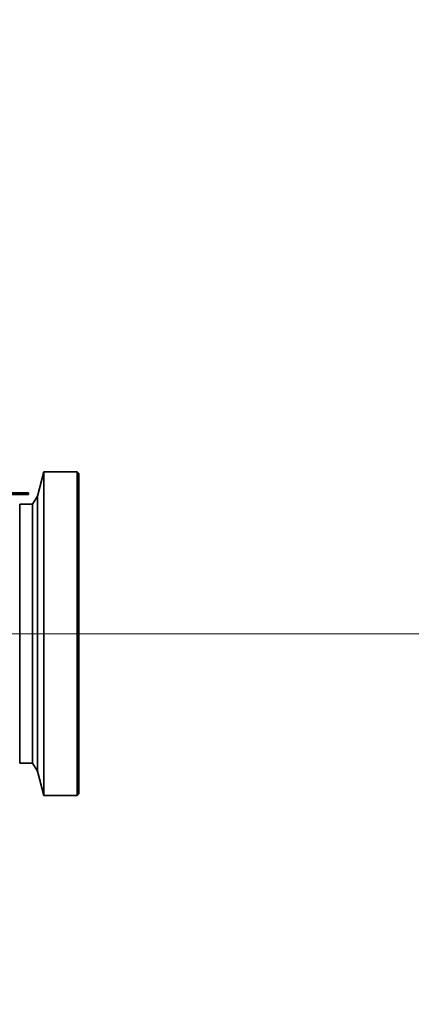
# Model space of a CAD drawing. Header units: millimetres. Extents: x 0 to 14900, y 0 to 10500.
# Tile 51 of 54: x 12658 to 12900, y 6545 to 7153. Entities that reach past the tile are written whole.
import ezdxf

# ---------------------------------------------------------------- set-up
doc = ezdxf.new("R2010")
doc.units = ezdxf.units.MM
doc.header["$LTSCALE"] = 25
doc.styles.add('SLDTEXTSTYLE0', font='TXT', dxfattribs={"width": 0.605})
doc.dimstyles.new('SLDDIMSTYLE2', dxfattribs={"dimtxt": 87.5, "dimasz": 87.5, "dimexe": 0, "dimexo": 0.0625, "dimgap": 21.875, "dimtad": 1, "dimdec": 1, "dimrnd": 1e-09, "dimzin": 12, "dimdsep": 46, "dimtxsty": 'SLDTEXTSTYLE0', "dimsah": 1, "dimcen": 0, "dimadec": 0, "dimazin": 3, "dimtfac": 1, "dimtofl": 0, "dimtmove": 0, "dimatfit": 3, "dimfxl": 1, "dimfrac": 2, "dimtolj": 1, "dimtzin": 12, "dimarcsym": 0})
doc.dimstyles.new('SLDDIMSTYLE3', dxfattribs={"dimtxt": 87.5, "dimasz": 87.5, "dimexe": 0, "dimexo": 0.0625, "dimgap": 21.875, "dimtad": 1, "dimdec": 4, "dimlfac": 25, "dimzin": 12, "dimdsep": 46, "dimtxsty": 'SLDTEXTSTYLE0', "dimsah": 1, "dimcen": 0.09, "dimadec": 1, "dimazin": 3, "dimtfac": 1, "dimtofl": 0, "dimtmove": 0, "dimatfit": 3, "dimfxl": 1, "dimfrac": 2, "dimtolj": 1, "dimtzin": 12, "dimarcsym": 0})

# ---------------------------------------------------------------- blocks, each defined once
blk = doc.blocks.new('_D_7')
at = {"color": 7, "linetype": 'Continuous', "lineweight": 0}
blk.add_line((12855.04, 8658.65), (10992.18, 6773.9), dxfattribs=at)
at = {"color": 7, "linetype": 'Continuous', "lineweight": 18}
blk.add_solid([(12855.04, 8658.65), (12784.64, 8605.2), (12802.42, 8587.63)], dxfattribs=at)
at = {"color": 7, "linetype": 'Continuous', "lineweight": 18, "insert": (11717.78, 7668.36), "char_height": 87.5, "attachment_point": 1, "rotation": 45.33464, "style": 'SLDTEXTSTYLE0'}
blk.add_mtext('R2650', dxfattribs=at)
blk = doc.blocks.new('_D_8')
at = {"color": 7, "linetype": 'Continuous', "lineweight": 0}
for p, q in [((12310.98, 6773.9), (13944.28, 6773.9)), ((8333.2, 6305.05), (8084.93, 6261.28))]:
    blk.add_line(p, q, dxfattribs=at)
at = {"color": 7, "linetype": 'Continuous', "lineweight": 18}
blk.add_arc((10992.18, 6773.9), 2914.6, 190, 0, dxfattribs=at)
for points in [[(13906.78, 6773.9), (13892.97, 6686.6), (13917.96, 6686.22)], [(8121.86, 6267.79), (8126.07, 6179.5), (8150.62, 6184.21)]]:
    blk.add_solid(points, dxfattribs=at)
at = {"color": 7, "linetype": 'Continuous', "lineweight": 18, "insert": (11112.52, 3971.92), "char_height": 87.5, "attachment_point": 1, "rotation": 5, "style": 'SLDTEXTSTYLE0'}
blk.add_mtext('170°', dxfattribs=at)
blk = doc.blocks.new('_D_9')
at = {"color": 7, "linetype": 'Continuous', "lineweight": 0}
for p, q in [((8333.2, 7242.75), (8085.14, 7286.49)), ((12310.98, 6773.9), (13944.07, 6773.9))]:
    blk.add_line(p, q, dxfattribs=at)
at = {"color": 7, "linetype": 'Continuous', "lineweight": 18}
blk.add_arc((10992.18, 6773.9), 2914.39, 0, 170, dxfattribs=at)
for points in [[(8122.07, 7279.98), (8150.83, 7363.56), (8126.28, 7368.27)], [(13906.57, 6773.9), (13917.75, 6861.58), (13892.75, 6861.21)]]:
    blk.add_solid(points, dxfattribs=at)
at = {"color": 7, "linetype": 'Continuous', "lineweight": 18, "insert": (11132.17, 9800.4), "char_height": 87.5, "attachment_point": 1, "rotation": 355, "style": 'SLDTEXTSTYLE0'}
blk.add_mtext('170°', dxfattribs=at)

msp = doc.modelspace()

# ---------------------------------------------------------------- linework, layer by layer
at = {"color": 7, "linetype": 'Continuous', "lineweight": 35}
for p, q in [((12673.1794306, 6873.902588), (12669.1412453, 6858.8318755)), ((12693.6794306, 6873.902588), (12673.1794306, 6873.902588)), ((12673.1794306, 6873.902588), (12673.1794306, 6673.902588)), ((12694.6794306, 6872.902588), (12693.6794306, 6873.902588)), ((12693.6794306, 6673.902588), (12693.6794306, 6873.902588)), ((12694.6794306, 6872.902588), (12694.6794306, 6674.902588)), ((12659.6794306, 6860.902588), (12646.6794306, 6860.902588)), ((12659.6794306, 6859.902588), (12646.6794306, 6859.902588)), ((12659.6794306, 6859.902588), (12659.6794306, 6860.902588)), ((12659.6794306, 6860.902588), (12663.6794306, 6860.902588)), ((12663.6794306, 6859.902588), (12659.6794306, 6859.902588)), ((12663.6794306, 6860.902588), (12663.6794306, 6859.902588)), ((12659.1802174, 6853.902588), (12658.1794306, 6853.902588)), ((12658.1794306, 6853.902588), (12658.1794306, 6693.902588)), ((12662.6802174, 6853.902588), (12662.1786047, 6853.902588)), ((12666.1794306, 6853.902588), (12665.6786047, 6853.902588)), ((12669.1412453, 6858.8318755), (12666.1794306, 6853.902588)), ((12666.1794306, 6853.902588), (12666.1794306, 6693.902588)), ((12669.1412453, 6858.8318755), (12669.1412453, 6688.9733004)), ((12658.1794306, 6693.902588), (12666.1794306, 6693.902588)), ((12666.1794306, 6693.902588), (12669.1412453, 6688.9733004)), ((12669.1412453, 6688.9733004), (12673.1794306, 6673.902588)), ((12673.1794306, 6673.902588), (12693.6794306, 6673.902588)), ((12693.6794306, 6673.902588), (12694.6794306, 6674.902588))]:
    msp.add_line(p, q, dxfattribs=at)
at = {"color": 7, "linetype": 'Continuous', "lineweight": 18}
msp.add_arc((10992.1794306, 6773.902588), 2650, 190, 170, dxfattribs=at)
at = {"color": 7, "linetype": 'Continuous', "lineweight": 35}
for points, knots in [([(12662.1786047, 6853.9025727), (12662.1788644, 6853.9025775), (12662.1804914, 6853.9026076), (12662.1702002, 6853.9024168), (12662.1410996, 6853.9018806), (12662.0898641, 6853.9009722), (12662.0257363, 6853.8998706), (12661.9423469, 6853.8985124), (12661.8416529, 6853.8970145), (12661.7299316, 6853.8954632), (12661.6028085, 6853.8938965), (12661.4632508, 6853.89245), (12661.3160073, 6853.8911202), (12661.1588145, 6853.8900242), (12660.9955999, 6853.889261), (12660.8707447, 6853.8888688), (12660.7449786, 6853.888668), (12660.6173764, 6853.8886644), (12660.4485822, 6853.8889274), (12660.282064, 6853.8895808), (12660.121957, 6853.8905671), (12659.9672716, 6853.8917482), (12659.8219677, 6853.8931722), (12659.6896346, 6853.8947138), (12659.5973124, 6853.8958999), (12659.5131674, 6853.8970729), (12659.4377811, 6853.8981978), (12659.370488, 6853.8992614), (12659.3128673, 6853.9002172), (12659.2496083, 6853.9013075), (12659.2051626, 6853.9021131), (12659.1852406, 6853.9024802), (12659.1763015, 6853.9026456), (12659.1799511, 6853.9025784), (12659.1802174, 6853.9025735)], [0, 0, 0, 0, 0.0049959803, 0.0312987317, 0.0844162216, 0.1115460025, 0.1378518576, 0.190972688, 0.2180999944, 0.2444986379, 0.2978052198, 0.3250253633, 0.3515611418, 0.4051449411, 0.4325074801, 0.4591319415, 0.4859419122, 0.5130390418, 0.5405294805, 0.5940272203, 0.6211823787, 0.6487345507, 0.7021693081, 0.729294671, 0.7568191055, 0.7833896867, 0.8101479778, 0.8371047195, 0.8645211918, 0.8909535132, 0.9443360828, 0.9716066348, 0.997928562, 1, 1, 1, 1]), ([(12665.6786047, 6853.9025727), (12665.6788644, 6853.9025775), (12665.6804914, 6853.9026076), (12665.6702002, 6853.9024168), (12665.6410996, 6853.9018806), (12665.5898641, 6853.9009722), (12665.5257363, 6853.8998706), (12665.4423469, 6853.8985124), (12665.3416529, 6853.8970145), (12665.2299316, 6853.8954632), (12665.1028085, 6853.8938965), (12664.9632508, 6853.89245), (12664.8160073, 6853.8911202), (12664.6588146, 6853.8900242), (12664.4955997, 6853.889261), (12664.3707454, 6853.8888688), (12664.244976, 6853.888668), (12664.1173864, 6853.8886643), (12664.0001269, 6853.8888474), (12663.8601456, 6853.8892593), (12663.6957331, 6853.890042), (12663.4909583, 6853.891516), (12663.3219734, 6853.8931722), (12663.1896343, 6853.8947138), (12663.0973164, 6853.8958998), (12662.9851849, 6853.897463), (12662.889506, 6853.898946), (12662.8128732, 6853.9002171), (12662.7496049, 6853.9013076), (12662.7051632, 6853.9021131), (12662.6852405, 6853.9024802), (12662.6763015, 6853.9026456), (12662.6799511, 6853.9025784), (12662.6802174, 6853.9025735)], [0, 0, 0, 0, 0.0049961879, 0.0313000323, 0.0844197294, 0.1115506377, 0.1378575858, 0.1909806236, 0.2181090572, 0.2445087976, 0.2978175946, 0.3250388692, 0.3515757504, 0.4051617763, 0.4325254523, 0.45915102, 0.4859621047, 0.5130603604, 0.5405519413, 0.5610226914, 0.6035566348, 0.6487680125, 0.7022049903, 0.7293314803, 0.7568570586, 0.7834226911, 0.8370979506, 0.8645155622, 0.8909489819, 0.9443337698, 0.9716054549, 0.9979284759, 1, 1, 1, 1])]:
    msp.add_open_spline(points, degree=3, knots=knots, dxfattribs=at)

# ---------------------------------------------------------------- dimensions: what is measured, and where the dimension line sits
at = {"color": 7, "linetype": 'Continuous', "lineweight": 18}
for base, line1, line2, picture, middle in [((11246.1849076, 9677.198475), ((12260.9783047, 6773.902588), (9723.3805564, 6773.902588)), ((10086.1562978, 6933.6589114), (8382.4388851, 7234.0702588)), '_D_9', (11246.1849076, 9677.198475)), ((11246.2035346, 3870.3937934), ((10086.1562978, 6614.1462645), (8382.4388851, 6313.7349171)), ((12260.9783047, 6773.902588), (9723.3805564, 6773.902588)), '_D_8', (11246.2035346, 3870.3937934))]:
    dim = msp.add_angular_dim_2l(base=base, line1=line1, line2=line2, dimstyle='SLDDIMSTYLE3', dxfattribs=at)
    dim.commit()
    dim.dimension.update_dxf_attribs({"geometry": picture, "text_midpoint": middle, "dimtype": 162})
dim = msp.add_radius_dim(center=(10992.1794306, 6773.902588), mpoint=(12855.0361043, 8658.6479323), dimstyle='SLDDIMSTYLE2', dxfattribs=at)
dim.commit()
dim.dimension.update_dxf_attribs({"geometry": '_D_7', "text_midpoint": (11923.6080174, 7716.2755102), "dimtype": 164})

doc.saveas('drawing.dxf')
